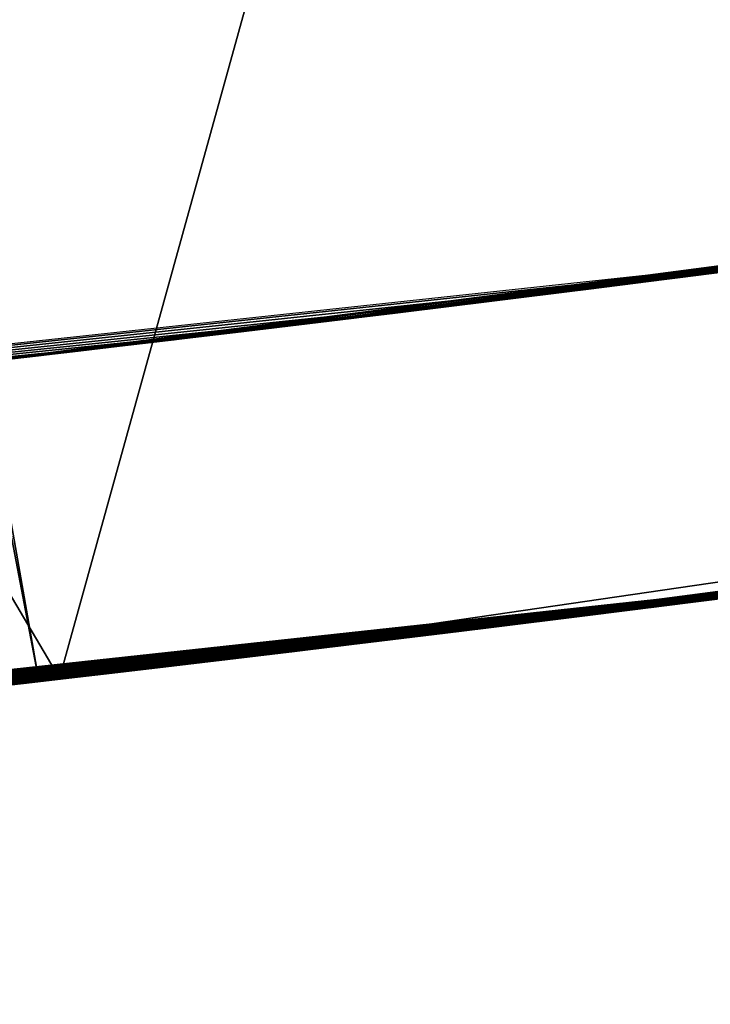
# Model space of a CAD drawing. Header units: millimetres. Extents: x -135 to 891, y -20 to 307.
# Tile 81 of 211: x 873.472 to 873.685, y 8.819 to 9.123. Entities that reach past the tile are written whole.
import ezdxf

# ---------------------------------------------------------------- set-up
doc = ezdxf.new("R2010")
doc.units = ezdxf.units.MM
doc.header["$LTSCALE"] = 65.185185
for name, color, linetype in [('116', 7, 'CONTINUOUS'), ('121', 7, 'CONTINUOUS'), ('83', 7, 'CONTINUOUS'), ('84', 7, 'CONTINUOUS'), ('85', 7, 'CONTINUOUS')]:
    doc.layers.add(name, color=color, linetype=linetype)

msp = doc.modelspace()

# ---------------------------------------------------------------- linework, layer by layer
at = {"layer": '116', "color": 7, "linetype": 'Continuous', "true_color": 0xccffff}
for points in [[(873.60625, 9.03451, 11.9984), (874.20636, 9.11784, 12.02029), (873.62722, 9.03711, 12.31851), (873.60625, 9.03451, 11.9984)], [(873.62722, 9.03711, 12.31851), (874.20636, 9.11784, 12.02029), (873.66839, 9.04228, 12.31626), (873.62722, 9.03711, 12.31851)], [(873.66839, 9.04228, 12.31626), (874.20636, 9.11784, 12.02029), (873.71109, 9.04773, 12.31431), (873.66839, 9.04228, 12.31626)], [(874.049, 9.09419, 21.7472), (873.48468, 9.01989, 22.21876), (873.45546, 9.01649, 21.73326), (874.049, 9.09419, 21.7472)], [(873.48468, 9.01989, 22.21876), (874.049, 9.09419, 21.7472), (873.51846, 9.02388, 22.21686), (873.48468, 9.01989, 22.21876)], [(873.51846, 9.02388, 22.21686), (874.049, 9.09419, 21.7472), (873.55307, 9.02802, 22.215), (873.51846, 9.02388, 22.21686)], [(873.55307, 9.02802, 22.215), (874.049, 9.09419, 21.7472), (873.58849, 9.03233, 22.2132), (873.55307, 9.02802, 22.215)], [(873.58849, 9.03233, 22.2132), (874.049, 9.09419, 21.7472), (873.62472, 9.0368, 22.21144), (873.58849, 9.03233, 22.2132)], [(873.62472, 9.0368, 22.21144), (874.049, 9.09419, 21.7472), (873.66182, 9.04145, 22.20972), (873.62472, 9.0368, 22.21144)], [(873.66182, 9.04145, 22.20972), (874.049, 9.09419, 21.7472), (873.69982, 9.04628, 22.20804), (873.66182, 9.04145, 22.20972)], [(873.9991, 9.08696, 18.2624), (873.7461, 9.05227, 18.53099), (873.43468, 9.0141, 18.25708), (873.9991, 9.08696, 18.2624)], [(873.6534, 9.04039, 16.56564), (873.86076, 9.06758, 16.57354), (873.77258, 9.05575, 16.96939), (873.6534, 9.04039, 16.56564)], [(873.57496, 9.03068, 19.07698), (873.7989, 9.05924, 18.60101), (873.8034, 9.05984, 19.28646), (873.57496, 9.03068, 19.07698)], [(873.79369, 9.05854, 18.59553), (873.7989, 9.05924, 18.60101), (873.57496, 9.03068, 19.07698), (873.79369, 9.05854, 18.59553)], [(873.78865, 9.05787, 18.59024), (873.79369, 9.05854, 18.59553), (873.57496, 9.03068, 19.07698), (873.78865, 9.05787, 18.59024)], [(873.78378, 9.05723, 18.58512), (873.78865, 9.05787, 18.59024), (873.57496, 9.03068, 19.07698), (873.78378, 9.05723, 18.58512)], [(873.77906, 9.0566, 18.58015), (873.78378, 9.05723, 18.58512), (873.57496, 9.03068, 19.07698), (873.77906, 9.0566, 18.58015)], [(873.77449, 9.056, 18.57534), (873.77906, 9.0566, 18.58015), (873.57496, 9.03068, 19.07698), (873.77449, 9.056, 18.57534)], [(873.77008, 9.05542, 18.57066), (873.77449, 9.056, 18.57534), (873.57496, 9.03068, 19.07698), (873.77008, 9.05542, 18.57066)], [(873.76584, 9.05486, 18.56611), (873.77008, 9.05542, 18.57066), (873.57496, 9.03068, 19.07698), (873.76584, 9.05486, 18.56611)], [(873.7618, 9.05433, 18.56168), (873.76584, 9.05486, 18.56611), (873.57496, 9.03068, 19.07698), (873.7618, 9.05433, 18.56168)], [(873.75798, 9.05382, 18.55733), (873.7618, 9.05433, 18.56168), (873.57496, 9.03068, 19.07698), (873.75798, 9.05382, 18.55733)], [(873.58455, 9.03185, 16.96721), (873.6534, 9.04039, 16.56564), (873.77258, 9.05575, 16.96939), (873.58455, 9.03185, 16.96721)], [(873.76626, 9.05491, 22.65809), (873.62326, 9.03662, 23.14224), (873.60854, 9.0348, 22.65429), (873.76626, 9.05491, 22.65809)], [(873.65876, 9.04106, 23.13991), (873.62326, 9.03662, 23.14224), (873.76626, 9.05491, 22.65809), (873.65876, 9.04106, 23.13991)], [(873.65543, 9.04064, 13.98573), (873.76479, 9.05472, 13.99239), (873.75468, 9.05339, 15.69115), (873.65543, 9.04064, 13.98573)], [(873.69627, 9.04583, 23.13752), (873.65876, 9.04106, 23.13991), (873.76626, 9.05491, 22.65809), (873.69627, 9.04583, 23.13752)], [(872.84524, 8.95544, 9.73055), (873.73519, 9.05085, 9.55976), (873.75941, 9.05401, 10.46109), (872.84524, 8.95544, 9.73055)], [(873.7461, 9.05227, 18.53099), (873.57496, 9.03068, 19.07698), (873.43468, 9.0141, 18.25708), (873.7461, 9.05227, 18.53099)], [(873.75436, 9.05335, 18.55304), (873.75798, 9.05382, 18.55733), (873.57496, 9.03068, 19.07698), (873.75436, 9.05335, 18.55304)], [(873.75108, 9.05292, 18.54876), (873.75436, 9.05335, 18.55304), (873.57496, 9.03068, 19.07698), (873.75108, 9.05292, 18.54876)], [(873.74804, 9.05252, 18.54442), (873.75108, 9.05292, 18.54876), (873.57496, 9.03068, 19.07698), (873.74804, 9.05252, 18.54442)], [(873.74589, 9.05224, 18.54002), (873.74804, 9.05252, 18.54442), (873.57496, 9.03068, 19.07698), (873.74589, 9.05224, 18.54002)], [(873.7461, 9.05227, 18.53099), (873.74518, 9.05215, 18.53526), (873.57496, 9.03068, 19.07698), (873.7461, 9.05227, 18.53099)], [(873.74518, 9.05215, 18.53526), (873.74589, 9.05224, 18.54002), (873.57496, 9.03068, 19.07698), (873.74518, 9.05215, 18.53526)], [(873.75205, 9.05305, 5.17681), (873.63966, 9.03866, 5.74354), (873.59909, 9.03363, 5.2592), (873.75205, 9.05305, 5.17681)], [(873.69923, 9.04621, 5.7128), (873.63966, 9.03866, 5.74354), (873.75205, 9.05305, 5.17681), (873.69923, 9.04621, 5.7128)], [(873.64132, 9.03887, 15.6936), (873.65543, 9.04064, 13.98573), (873.75468, 9.05339, 15.69115), (873.64132, 9.03887, 15.6936)], [(873.68843, 9.04483, 9.55724), (873.73519, 9.05085, 9.55976), (872.84524, 8.95544, 9.73055), (873.68843, 9.04483, 9.55724)], [(873.71632, 9.0484, 25.26248), (873.65126, 9.04012, 25.24971), (873.69948, 9.04624, 24.84564), (873.71632, 9.0484, 25.26248)], [(873.72288, 9.04925, 9.06762), (873.67113, 9.04263, 9.06902), (873.67577, 9.04321, 8.60615), (873.72288, 9.04925, 9.06762)], [(873.72571, 9.04962, 8.60751), (873.72288, 9.04925, 9.06762), (873.67577, 9.04321, 8.60615), (873.72571, 9.04962, 8.60751)], [(873.69948, 9.04624, 24.84564), (873.65126, 9.04012, 25.24971), (873.59868, 9.03358, 24.86053), (873.69948, 9.04624, 24.84564)], [(873.70038, 9.04635, 12.70954), (873.66083, 9.04132, 13.17005), (873.64846, 9.03977, 12.7079), (873.70038, 9.04635, 12.70954)], [(873.65916, 9.04111, 21.33913), (873.67645, 9.0433, 21.01751), (873.69188, 9.04526, 21.33717), (873.65916, 9.04111, 21.33913)], [(873.70285, 9.04667, 13.16929), (873.66083, 9.04132, 13.17005), (873.70038, 9.04635, 12.70954), (873.70285, 9.04667, 13.16929)], [(873.67645, 9.0433, 21.01751), (873.70746, 9.04726, 21.01875), (873.69188, 9.04526, 21.33717), (873.67645, 9.0433, 21.01751)], [(873.64313, 9.0391, 9.55472), (873.68843, 9.04483, 9.55724), (872.84524, 8.95544, 9.73055), (873.64313, 9.0391, 9.55472)], [(873.67113, 9.04263, 9.06902), (873.62149, 9.0364, 9.0705), (873.62794, 9.0372, 8.60471), (873.67113, 9.04263, 9.06902)], [(873.67577, 9.04321, 8.60615), (873.67113, 9.04263, 9.06902), (873.62794, 9.0372, 8.60471), (873.67577, 9.04321, 8.60615)], [(873.64657, 9.03953, 21.01628), (873.67645, 9.0433, 21.01751), (873.65916, 9.04111, 21.33913), (873.64657, 9.03953, 21.01628)], [(873.59928, 9.03365, 9.55228), (873.64313, 9.0391, 9.55472), (872.84524, 8.95544, 9.73055), (873.59928, 9.03365, 9.55228)], [(873.44064, 9.01478, 16.55777), (873.6534, 9.04039, 16.56564), (873.58455, 9.03185, 16.96721), (873.44064, 9.01478, 16.55777)], [(873.54485, 9.02703, 13.99203), (873.65543, 9.04064, 13.98573), (873.64132, 9.03887, 15.6936), (873.54485, 9.02703, 13.99203)], [(873.65126, 9.04012, 25.24971), (873.58478, 9.03188, 25.2464), (873.59868, 9.03358, 24.86053), (873.65126, 9.04012, 25.24971)], [(873.64846, 9.03977, 12.7079), (873.62042, 9.03627, 13.17087), (873.59968, 9.0337, 12.70622), (873.64846, 9.03977, 12.7079)], [(873.61784, 9.03595, 21.01508), (873.64657, 9.03953, 21.01628), (873.6277, 9.03717, 21.3411), (873.61784, 9.03595, 21.01508)], [(873.66083, 9.04132, 13.17005), (873.62042, 9.03627, 13.17087), (873.64846, 9.03977, 12.7079), (873.66083, 9.04132, 13.17005)], [(873.6277, 9.03717, 21.3411), (873.64657, 9.03953, 21.01628), (873.65916, 9.04111, 21.33913), (873.6277, 9.03717, 21.3411)], [(873.52646, 9.02483, 15.68344), (873.54485, 9.02703, 13.99203), (873.64132, 9.03887, 15.6936), (873.52646, 9.02483, 15.68344)], [(873.62149, 9.0364, 9.0705), (873.57397, 9.03056, 9.07208), (873.5821, 9.03155, 8.60319), (873.62149, 9.0364, 9.0705)], [(873.62042, 9.03627, 13.17087), (873.58157, 9.03148, 13.17174), (873.59968, 9.0337, 12.70622), (873.62042, 9.03627, 13.17087)], [(873.62794, 9.0372, 8.60471), (873.62149, 9.0364, 9.0705), (873.5821, 9.03155, 8.60319), (873.62794, 9.0372, 8.60471)], [(873.63966, 9.03866, 5.74354), (873.58275, 9.03163, 5.7755), (873.59909, 9.03363, 5.2592), (873.63966, 9.03866, 5.74354)], [(873.58759, 9.03222, 12.32107), (873.60625, 9.03451, 11.9984), (873.62722, 9.03711, 12.31851), (873.58759, 9.03222, 12.32107)], [(873.62326, 9.03662, 23.14224), (873.58932, 9.03243, 23.14453), (873.60854, 9.0348, 22.65429), (873.62326, 9.03662, 23.14224)], [(873.59755, 9.03344, 21.34309), (873.61784, 9.03595, 21.01508), (873.6277, 9.03717, 21.3411), (873.59755, 9.03344, 21.34309)], [(873.55684, 9.02848, 9.54997), (873.59928, 9.03365, 9.55228), (872.84524, 8.95544, 9.73055), (873.55684, 9.02848, 9.54997)], [(873.60854, 9.0348, 22.65429), (873.46528, 9.01763, 23.15348), (873.44359, 9.01512, 22.64955), (873.60854, 9.0348, 22.65429)], [(873.59909, 9.03363, 5.2592), (873.47693, 9.01899, 5.84304), (873.45593, 9.01655, 5.35002), (873.59909, 9.03363, 5.2592)], [(873.49515, 9.02112, 23.15124), (873.46528, 9.01763, 23.15348), (873.60854, 9.0348, 22.65429), (873.49515, 9.02112, 23.15124)], [(873.52851, 9.02508, 5.80866), (873.47693, 9.01899, 5.84304), (873.59909, 9.03363, 5.2592), (873.52851, 9.02508, 5.80866)], [(873.52551, 9.02472, 23.14902), (873.49515, 9.02112, 23.15124), (873.60854, 9.0348, 22.65429), (873.52551, 9.02472, 23.14902)], [(873.59868, 9.03358, 24.86053), (873.50559, 9.02235, 25.25569), (873.49864, 9.02153, 24.88617), (873.59868, 9.03358, 24.86053)], [(873.58478, 9.03188, 25.2464), (873.50559, 9.02235, 25.25569), (873.59868, 9.03358, 24.86053), (873.58478, 9.03188, 25.2464)], [(873.55689, 9.02849, 23.14679), (873.52551, 9.02472, 23.14902), (873.60854, 9.0348, 22.65429), (873.55689, 9.02849, 23.14679)], [(873.58275, 9.03163, 5.7755), (873.52851, 9.02508, 5.80866), (873.59909, 9.03363, 5.2592), (873.58275, 9.03163, 5.7755)], [(873.59968, 9.0337, 12.70622), (873.58157, 9.03148, 13.17174), (873.55393, 9.02813, 12.70451), (873.59968, 9.0337, 12.70622)], [(873.58932, 9.03243, 23.14453), (873.55689, 9.02849, 23.14679), (873.60854, 9.0348, 22.65429), (873.58932, 9.03243, 23.14453)], [(873.56609, 9.0296, 11.99642), (873.60625, 9.03451, 11.9984), (873.58759, 9.03222, 12.32107), (873.56609, 9.0296, 11.99642)], [(873.56853, 9.0299, 21.34508), (873.59011, 9.03253, 21.0139), (873.59755, 9.03344, 21.34309), (873.56853, 9.0299, 21.34508)], [(873.59011, 9.03253, 21.0139), (873.61784, 9.03595, 21.01508), (873.59755, 9.03344, 21.34309), (873.59011, 9.03253, 21.0139)], [(873.39069, 9.00911, 16.96462), (873.44064, 9.01478, 16.55777), (873.58455, 9.03185, 16.96721), (873.39069, 9.00911, 16.96462)], [(873.57496, 9.03068, 19.07698), (873.39747, 9.00987, 18.91708), (873.43468, 9.0141, 18.25708), (873.57496, 9.03068, 19.07698)], [(873.57397, 9.03056, 9.07208), (873.5285, 9.02507, 9.07372), (873.53821, 9.02624, 8.6016), (873.57397, 9.03056, 9.07208)], [(873.5821, 9.03155, 8.60319), (873.57397, 9.03056, 9.07208), (873.53821, 9.02624, 8.6016), (873.5821, 9.03155, 8.60319)], [(873.58157, 9.03148, 13.17174), (873.54423, 9.02696, 13.17265), (873.55393, 9.02813, 12.70451), (873.58157, 9.03148, 13.17174)], [(873.54941, 9.02758, 12.32395), (873.56609, 9.0296, 11.99642), (873.58759, 9.03222, 12.32107), (873.54941, 9.02758, 12.32395)], [(873.5634, 9.02927, 21.01274), (873.59011, 9.03253, 21.0139), (873.56853, 9.0299, 21.34508), (873.5634, 9.02927, 21.01274)], [(873.5157, 9.02355, 9.54801), (873.55684, 9.02848, 9.54997), (872.84524, 8.95544, 9.73055), (873.5157, 9.02355, 9.54801)], [(873.43626, 9.01428, 14.01094), (873.54485, 9.02703, 13.99203), (873.52646, 9.02483, 15.68344), (873.43626, 9.01428, 14.01094)], [(873.54423, 9.02696, 13.17265), (873.5083, 9.02267, 13.1736), (873.51083, 9.02297, 12.7028), (873.54423, 9.02696, 13.17265)], [(873.55393, 9.02813, 12.70451), (873.54423, 9.02696, 13.17265), (873.51083, 9.02297, 12.7028), (873.55393, 9.02813, 12.70451)], [(873.51268, 9.02319, 12.32718), (873.52729, 9.02493, 11.99483), (873.54941, 9.02758, 12.32395), (873.51268, 9.02319, 12.32718)], [(873.52729, 9.02493, 11.99483), (873.56609, 9.0296, 11.99642), (873.54941, 9.02758, 12.32395), (873.52729, 9.02493, 11.99483)], [(873.53762, 9.02617, 21.0116), (873.5634, 9.02927, 21.01274), (873.54062, 9.02653, 21.34707), (873.53762, 9.02617, 21.0116)], [(873.54062, 9.02653, 21.34707), (873.5634, 9.02927, 21.01274), (873.56853, 9.0299, 21.34508), (873.54062, 9.02653, 21.34707)], [(873.41402, 9.01174, 15.66062), (873.43626, 9.01428, 14.01094), (873.52646, 9.02483, 15.68344), (873.41402, 9.01174, 15.66062)], [(873.5285, 9.02507, 9.07372), (873.48506, 9.01994, 9.07543), (873.49613, 9.02124, 8.59996), (873.5285, 9.02507, 9.07372)], [(873.48984, 9.0205, 11.99369), (873.52729, 9.02493, 11.99483), (873.51268, 9.02319, 12.32718), (873.48984, 9.0205, 11.99369)], [(873.53821, 9.02624, 8.6016), (873.5285, 9.02507, 9.07372), (873.49613, 9.02124, 8.59996), (873.53821, 9.02624, 8.6016)], [(873.5127, 9.0232, 21.01048), (873.53762, 9.02617, 21.0116), (873.51378, 9.02332, 21.34905), (873.5127, 9.0232, 21.01048)], [(873.51378, 9.02332, 21.34905), (873.53762, 9.02617, 21.0116), (873.54062, 9.02653, 21.34707), (873.51378, 9.02332, 21.34905)], [(873.4759, 9.01887, 9.54635), (873.5157, 9.02355, 9.54801), (872.84524, 8.95544, 9.73055), (873.4759, 9.01887, 9.54635)], [(873.49864, 9.02153, 24.88617), (873.42878, 9.01343, 25.27635), (873.39855, 9.01, 24.9224), (873.49864, 9.02153, 24.88617)], [(873.50559, 9.02235, 25.25569), (873.42878, 9.01343, 25.27635), (873.49864, 9.02153, 24.88617), (873.50559, 9.02235, 25.25569)], [(873.49613, 9.02124, 8.59996), (873.48506, 9.01994, 9.07543), (873.45587, 9.01654, 8.59825), (873.49613, 9.02124, 8.59996)], [(873.51083, 9.02297, 12.7028), (873.47377, 9.01862, 13.17461), (873.47031, 9.01822, 12.70109), (873.51083, 9.02297, 12.7028)], [(873.5083, 9.02267, 13.1736), (873.47377, 9.01862, 13.17461), (873.51083, 9.02297, 12.7028), (873.5083, 9.02267, 13.1736)], [(873.47732, 9.01903, 12.33075), (873.48984, 9.0205, 11.99369), (873.51268, 9.02319, 12.32718), (873.47732, 9.01903, 12.33075)], [(873.48787, 9.02027, 21.35103), (873.5127, 9.0232, 21.01048), (873.51378, 9.02332, 21.34905), (873.48787, 9.02027, 21.35103)], [(873.48866, 9.02036, 21.00938), (873.5127, 9.0232, 21.01048), (873.48787, 9.02027, 21.35103), (873.48866, 9.02036, 21.00938)], [(873.43731, 9.0144, 9.54512), (873.4759, 9.01887, 9.54635), (872.84524, 8.95544, 9.73055), (873.43731, 9.0144, 9.54512)], [(873.47693, 9.01899, 5.84304), (873.42804, 9.01334, 5.87879), (873.45593, 9.01655, 5.35002), (873.47693, 9.01899, 5.84304)], [(873.47377, 9.01862, 13.17461), (873.44051, 9.01477, 13.17565), (873.47031, 9.01822, 12.70109), (873.47377, 9.01862, 13.17461)], [(873.44335, 9.0151, 12.33467), (873.45371, 9.01629, 11.99287), (873.47732, 9.01903, 12.33075), (873.44335, 9.0151, 12.33467)], [(873.48506, 9.01994, 9.07543), (873.44356, 9.01512, 9.07721), (873.45587, 9.01654, 8.59825), (873.48506, 9.01994, 9.07543)], [(873.48468, 9.01989, 22.21876), (873.45165, 9.01605, 22.22072), (873.45546, 9.01649, 21.73326), (873.48468, 9.01989, 22.21876)], [(873.45371, 9.01629, 11.99287), (873.48984, 9.0205, 11.99369), (873.47732, 9.01903, 12.33075), (873.45371, 9.01629, 11.99287)], [(873.46293, 9.01736, 21.35301), (873.46536, 9.01764, 21.0083), (873.48787, 9.02027, 21.35103), (873.46293, 9.01736, 21.35301)], [(873.46536, 9.01764, 21.0083), (873.48866, 9.02036, 21.00938), (873.48787, 9.02027, 21.35103), (873.46536, 9.01764, 21.0083)]]:
    msp.add_3dface(points, dxfattribs=at)
at = {"layer": '121', "color": 7, "linetype": 'Continuous', "true_color": 0xccffff}
for points in [[(873.66677, 8.94128, 15.23682), (873.66651, 8.94125, 14.432), (873.7284, 8.94913, 14.43926), (873.66677, 8.94128, 15.23682)], [(873.73171, 8.94956, 15.22888), (873.66677, 8.94128, 15.23682), (873.7284, 8.94913, 14.43926), (873.73171, 8.94956, 15.22888)], [(873.60142, 8.93317, 14.43996), (873.66651, 8.94125, 14.432), (873.60477, 8.93358, 15.22953), (873.60142, 8.93317, 14.43996)], [(873.60477, 8.93358, 15.22953), (873.66651, 8.94125, 14.432), (873.66677, 8.94128, 15.23682), (873.60477, 8.93358, 15.22953)], [(873.54042, 8.92579, 14.45582), (873.60142, 8.93317, 14.43996), (873.54656, 8.92652, 15.21513), (873.54042, 8.92579, 14.45582)], [(873.54656, 8.92652, 15.21513), (873.60142, 8.93317, 14.43996), (873.60477, 8.93358, 15.22953), (873.54656, 8.92652, 15.21513)], [(873.4921, 8.92008, 15.19354), (873.54042, 8.92579, 14.45582), (873.54656, 8.92652, 15.21513), (873.4921, 8.92008, 15.19354)], [(873.48344, 8.91907, 14.47969), (873.54042, 8.92579, 14.45582), (873.4921, 8.92008, 15.19354), (873.48344, 8.91907, 14.47969)], [(873.42965, 8.91288, 14.5129), (873.48344, 8.91907, 14.47969), (873.44081, 8.91415, 15.16369), (873.42965, 8.91288, 14.5129)], [(873.44081, 8.91415, 15.16369), (873.48344, 8.91907, 14.47969), (873.4921, 8.92008, 15.19354), (873.44081, 8.91415, 15.16369)]]:
    msp.add_3dface(points, dxfattribs=at)
at = {"layer": '83', "color": 7, "linetype": 'Continuous', "true_color": 0xccffff}
for points in [[(874.63287, 9.08691, 65), (867.70628, 48.48263, 65), (867.13182, 48.37265, 65), (874.63287, 9.08691, 65)], [(875.77641, 9.32287, 65), (867.70628, 48.48263, 65), (874.63287, 9.08691, 65), (875.77641, 9.32287, 65)], [(866.56273, 48.24666, 65), (874.05535, 8.99434, 65), (867.13182, 48.37265, 65), (866.56273, 48.24666, 65)], [(874.05535, 8.99434, 65), (874.63287, 9.08691, 65), (867.13182, 48.37265, 65), (874.05535, 8.99434, 65)], [(865.99902, 48.10466, 65), (873.47742, 8.91866, 65), (866.56273, 48.24666, 65), (865.99902, 48.10466, 65)], [(873.47742, 8.91866, 65), (874.05535, 8.99434, 65), (866.56273, 48.24666, 65), (873.47742, 8.91866, 65)], [(872.89907, 8.85987, 65), (873.47742, 8.91866, 65), (865.99902, 48.10466, 65), (872.89907, 8.85987, 65)]]:
    msp.add_3dface(points, dxfattribs=at)
at = {"layer": '84', "color": 7, "linetype": 'Continuous', "true_color": 0xccffff}
for points in [[(872.7556, 10.15238), (873.86125, 10.2796), (873.48385, 8.91938), (872.7556, 10.15238)], [(873.48385, 8.91938), (873.86125, 10.2796), (874.63287, 9.08691), (873.48385, 8.91938)], [(872.33297, 8.81868), (872.7556, 10.15238), (873.48385, 8.91938), (872.33297, 8.81868)]]:
    msp.add_3dface(points, dxfattribs=at)
at = {"layer": '85', "color": 7, "linetype": 'Continuous', "true_color": 0xccffff}
for points in [[(873.48385, 8.91938), (874.63287, 9.08691), (873.61643, 8.93501, 5.2592), (873.48385, 8.91938)], [(873.61643, 8.93501, 5.2592), (874.63287, 9.08691), (873.77249, 8.95487, 5.17604), (873.61643, 8.93501, 5.2592)], [(874.2291, 9.02017, 12.02039), (873.62358, 8.93589, 11.9984), (873.77676, 8.95543, 10.4611), (874.2291, 9.02017, 12.02039)], [(874.06632, 8.99566, 21.7472), (873.47274, 8.91782, 21.73326), (874.04403, 8.99241, 21.32373), (874.06632, 8.99566, 21.7472)], [(874.05535, 8.99434, 65), (873.47742, 8.91866, 65), (874.00833, 8.98726, 25.41946), (874.05535, 8.99434, 65)], [(874.04403, 8.99241, 21.32373), (873.47274, 8.91782, 21.73326), (874.00375, 8.9866, 21.32465), (874.04403, 8.99241, 21.32373)], [(874.00375, 8.9866, 21.32465), (873.47274, 8.91782, 21.73326), (873.96475, 8.98106, 21.32575), (874.00375, 8.9866, 21.32465)], [(874.00833, 8.98726, 25.41946), (873.47742, 8.91866, 65), (873.9457, 8.97838, 25.36833), (874.00833, 8.98726, 25.41946)], [(873.96475, 8.98106, 21.32575), (873.47274, 8.91782, 21.73326), (873.92696, 8.97576, 21.32697), (873.96475, 8.98106, 21.32575)], [(873.9457, 8.97838, 25.36833), (873.47742, 8.91866, 65), (873.87988, 8.96926, 25.32517), (873.9457, 8.97838, 25.36833)], [(873.92696, 8.97576, 21.32697), (873.47274, 8.91782, 21.73326), (873.89042, 8.97071, 21.32833), (873.92696, 8.97576, 21.32697)], [(873.89042, 8.97071, 21.32833), (873.47274, 8.91782, 21.73326), (873.85499, 8.96588, 21.32978), (873.89042, 8.97071, 21.32833)], [(873.87988, 8.96926, 25.32517), (873.47742, 8.91866, 65), (873.81045, 8.95989, 25.2897), (873.87988, 8.96926, 25.32517)], [(873.85499, 8.96588, 21.32978), (873.47274, 8.91782, 21.73326), (873.82071, 8.96126, 21.33132), (873.85499, 8.96588, 21.32978)], [(873.82071, 8.96126, 21.33132), (873.47274, 8.91782, 21.73326), (873.78751, 8.95685, 21.33294), (873.82071, 8.96126, 21.33132)], [(873.81045, 8.95989, 25.2897), (873.47742, 8.91866, 65), (873.74063, 8.95072, 25.26442), (873.81045, 8.95989, 25.2897)], [(873.80597, 8.95929, 19.27278), (873.69672, 8.94507, 21.01763), (873.67957, 8.9429, 19.15648), (873.80597, 8.95929, 19.27278)], [(873.79353, 8.95764, 15.68939), (873.73985, 8.95061, 16.56892), (873.68357, 8.9434, 15.69403), (873.79353, 8.95764, 15.68939)], [(873.77676, 8.95543, 10.4611), (872.86734, 8.85696, 11.9668), (872.86263, 8.85656, 9.73055), (873.77676, 8.95543, 10.4611)], [(872.8749, 8.8576, 11.95501), (872.86734, 8.85696, 11.9668), (873.77676, 8.95543, 10.4611), (872.8749, 8.8576, 11.95501)], [(872.88489, 8.85846, 11.94556), (872.8749, 8.8576, 11.95501), (873.77676, 8.95543, 10.4611), (872.88489, 8.85846, 11.94556)], [(872.89671, 8.85948, 11.93979), (872.88489, 8.85846, 11.94556), (873.77676, 8.95543, 10.4611), (872.89671, 8.85948, 11.93979)], [(872.91059, 8.86069, 11.93758), (872.89671, 8.85948, 11.93979), (873.77676, 8.95543, 10.4611), (872.91059, 8.86069, 11.93758)], [(872.92514, 8.86197, 11.93704), (872.91059, 8.86069, 11.93758), (873.77676, 8.95543, 10.4611), (872.92514, 8.86197, 11.93704)], [(872.94002, 8.86328, 11.93797), (872.92514, 8.86197, 11.93704), (873.77676, 8.95543, 10.4611), (872.94002, 8.86328, 11.93797)], [(872.95543, 8.86466, 11.94009), (872.94002, 8.86328, 11.93797), (873.77676, 8.95543, 10.4611), (872.95543, 8.86466, 11.94009)], [(872.97121, 8.86608, 11.94268), (872.95543, 8.86466, 11.94009), (873.77676, 8.95543, 10.4611), (872.97121, 8.86608, 11.94268)], [(872.98742, 8.86755, 11.94595), (872.97121, 8.86608, 11.94268), (873.77676, 8.95543, 10.4611), (872.98742, 8.86755, 11.94595)], [(873.00408, 8.86908, 11.94933), (872.98742, 8.86755, 11.94595), (873.77676, 8.95543, 10.4611), (873.00408, 8.86908, 11.94933)], [(873.02119, 8.87066, 11.95282), (873.00408, 8.86908, 11.94933), (873.77676, 8.95543, 10.4611), (873.02119, 8.87066, 11.95282)], [(873.03876, 8.87231, 11.95633), (873.02119, 8.87066, 11.95282), (873.77676, 8.95543, 10.4611), (873.03876, 8.87231, 11.95633)], [(873.05681, 8.87401, 11.95968), (873.03876, 8.87231, 11.95633), (873.77676, 8.95543, 10.4611), (873.05681, 8.87401, 11.95968)], [(873.07537, 8.87578, 11.96296), (873.05681, 8.87401, 11.95968), (873.77676, 8.95543, 10.4611), (873.07537, 8.87578, 11.96296)], [(873.09458, 8.87762, 11.96612), (873.07537, 8.87578, 11.96296), (873.77676, 8.95543, 10.4611), (873.09458, 8.87762, 11.96612)], [(873.1144, 8.87955, 11.96919), (873.09458, 8.87762, 11.96612), (873.77676, 8.95543, 10.4611), (873.1144, 8.87955, 11.96919)], [(873.13498, 8.88157, 11.97213), (873.1144, 8.87955, 11.96919), (873.77676, 8.95543, 10.4611), (873.13498, 8.88157, 11.97213)], [(873.15637, 8.8837, 11.97493), (873.13498, 8.88157, 11.97213), (873.77676, 8.95543, 10.4611), (873.15637, 8.8837, 11.97493)], [(873.17856, 8.88593, 11.97758), (873.15637, 8.8837, 11.97493), (873.77676, 8.95543, 10.4611), (873.17856, 8.88593, 11.97758)], [(873.20163, 8.88827, 11.98002), (873.17856, 8.88593, 11.97758), (873.77676, 8.95543, 10.4611), (873.20163, 8.88827, 11.98002)], [(873.22557, 8.89073, 11.98228), (873.20163, 8.88827, 11.98002), (873.77676, 8.95543, 10.4611), (873.22557, 8.89073, 11.98228)], [(873.25037, 8.89331, 11.98431), (873.22557, 8.89073, 11.98228), (873.77676, 8.95543, 10.4611), (873.25037, 8.89331, 11.98431)], [(873.27603, 8.89601, 11.98609), (873.25037, 8.89331, 11.98431), (873.77676, 8.95543, 10.4611), (873.27603, 8.89601, 11.98609)], [(873.30258, 8.89884, 11.98763), (873.27603, 8.89601, 11.98609), (873.77676, 8.95543, 10.4611), (873.30258, 8.89884, 11.98763)], [(873.33005, 8.9018, 11.98894), (873.30258, 8.89884, 11.98763), (873.77676, 8.95543, 10.4611), (873.33005, 8.9018, 11.98894)], [(873.35844, 8.90491, 11.99001), (873.33005, 8.9018, 11.98894), (873.77676, 8.95543, 10.4611), (873.35844, 8.90491, 11.99001)], [(873.38782, 8.90816, 11.99094), (873.35844, 8.90491, 11.99001), (873.77676, 8.95543, 10.4611), (873.38782, 8.90816, 11.99094)], [(873.41817, 8.91157, 11.99168), (873.38782, 8.90816, 11.99094), (873.77676, 8.95543, 10.4611), (873.41817, 8.91157, 11.99168)], [(873.44956, 8.91515, 11.99238), (873.41817, 8.91157, 11.99168), (873.77676, 8.95543, 10.4611), (873.44956, 8.91515, 11.99238)], [(873.48205, 8.91891, 11.99311), (873.44956, 8.91515, 11.99238), (873.77676, 8.95543, 10.4611), (873.48205, 8.91891, 11.99311)], [(873.78751, 8.95685, 21.33294), (873.47274, 8.91782, 21.73326), (873.75532, 8.95262, 21.3346), (873.78751, 8.95685, 21.33294)], [(873.51564, 8.92285, 11.9939), (873.48205, 8.91891, 11.99311), (873.77676, 8.95543, 10.4611), (873.51564, 8.92285, 11.9939)], [(873.55043, 8.92699, 11.99506), (873.51564, 8.92285, 11.9939), (873.77676, 8.95543, 10.4611), (873.55043, 8.92699, 11.99506)], [(873.58641, 8.93133, 11.99657), (873.55043, 8.92699, 11.99506), (873.77676, 8.95543, 10.4611), (873.58641, 8.93133, 11.99657)], [(873.62358, 8.93589, 11.9984), (873.58641, 8.93133, 11.99657), (873.77676, 8.95543, 10.4611), (873.62358, 8.93589, 11.9984)], [(873.76146, 8.95343, 22.65758), (872.92743, 8.86217, 22.6256), (873.72632, 8.94887, 22.20765), (873.76146, 8.95343, 22.65758)], [(873.75532, 8.95262, 21.3346), (873.47274, 8.91782, 21.73326), (873.72417, 8.94859, 21.33632), (873.75532, 8.95262, 21.3346)], [(873.72632, 8.94887, 22.20765), (872.92743, 8.86217, 22.6256), (873.68473, 8.94355, 22.20947), (873.72632, 8.94887, 22.20765)], [(873.73985, 8.95061, 16.56892), (873.43078, 8.91301, 16.55686), (873.68357, 8.9434, 15.69403), (873.73985, 8.95061, 16.56892)], [(873.72417, 8.94859, 21.33632), (873.47274, 8.91782, 21.73326), (873.69397, 8.94472, 21.33807), (873.72417, 8.94859, 21.33632)], [(873.74063, 8.95072, 25.26442), (873.47742, 8.91866, 65), (873.6714, 8.94186, 25.25017), (873.74063, 8.95072, 25.26442)], [(873.71806, 8.9478, 9.0682), (873.68539, 8.94363, 9.55609), (873.6842, 8.94348, 9.06914), (873.71806, 8.9478, 9.0682)], [(873.70196, 8.94574, 16.96846), (873.31487, 8.90016, 18.25397), (873.2363, 8.89184, 16.96251), (873.70196, 8.94574, 16.96846)], [(873.68683, 8.94382, 18.26122), (873.31487, 8.90016, 18.25397), (873.70196, 8.94574, 16.96846), (873.68683, 8.94382, 18.26122)], [(873.6992, 8.94539, 24.84742), (873.6025, 8.9333, 24.86315), (873.69877, 8.94533, 23.13846), (873.6992, 8.94539, 24.84742)], [(873.69877, 8.94533, 23.13846), (873.6025, 8.9333, 24.86315), (873.65806, 8.94019, 23.14109), (873.69877, 8.94533, 23.13846)], [(873.69567, 8.94494, 13.98595), (873.6176, 8.93515, 13.98711), (873.68212, 8.94322, 13.16998), (873.69567, 8.94494, 13.98595)], [(873.71656, 8.94761, 5.7128), (873.69199, 8.94447, 8.60612), (873.65851, 8.94024, 5.74278), (873.71656, 8.94761, 5.7128)], [(873.69672, 8.94507, 21.01763), (873.66168, 8.94064, 21.01619), (873.67957, 8.9429, 19.15648), (873.69672, 8.94507, 21.01763)], [(873.69581, 8.94496, 12.70887), (873.66471, 8.94102, 12.70786), (873.67079, 8.94179, 12.31704), (873.69581, 8.94496, 12.70887)], [(873.71461, 8.94736, 12.3149), (873.69581, 8.94496, 12.70887), (873.67079, 8.94179, 12.31704), (873.71461, 8.94736, 12.3149)], [(873.71647, 8.9476, 13.16935), (873.69567, 8.94494, 13.98595), (873.68212, 8.94322, 13.16998), (873.71647, 8.9476, 13.16935)], [(873.68473, 8.94355, 22.20947), (872.92743, 8.86217, 22.6256), (873.64426, 8.93846, 22.21134), (873.68473, 8.94355, 22.20947)], [(873.68357, 8.9434, 15.69403), (873.43078, 8.91301, 16.55686), (873.57082, 8.92944, 15.68678), (873.68357, 8.9434, 15.69403)], [(873.69397, 8.94472, 21.33807), (873.47274, 8.91782, 21.73326), (873.66471, 8.94102, 21.33986), (873.69397, 8.94472, 21.33807)], [(873.6714, 8.94186, 25.25017), (873.47742, 8.91866, 65), (873.60212, 8.93325, 25.2464), (873.6714, 8.94186, 25.25017)], [(873.67957, 8.9429, 19.15648), (873.59474, 8.93235, 21.01335), (873.56866, 8.92918, 19.05555), (873.67957, 8.9429, 19.15648)], [(873.6277, 8.9364, 21.01476), (873.59474, 8.93235, 21.01335), (873.67957, 8.9429, 19.15648), (873.6277, 8.9364, 21.01476)], [(873.68212, 8.94322, 13.16998), (873.6176, 8.93515, 13.98711), (873.64832, 8.93897, 13.17065), (873.68212, 8.94322, 13.16998)], [(873.66168, 8.94064, 21.01619), (873.6277, 8.9364, 21.01476), (873.67957, 8.9429, 19.15648), (873.66168, 8.94064, 21.01619)], [(873.67079, 8.94179, 12.31704), (873.6345, 8.93725, 12.70683), (873.62867, 8.93652, 12.31949), (873.67079, 8.94179, 12.31704)], [(873.66471, 8.94102, 12.70786), (873.6345, 8.93725, 12.70683), (873.67079, 8.94179, 12.31704), (873.66471, 8.94102, 12.70786)], [(873.68539, 8.94363, 9.55609), (873.63623, 8.93746, 9.55338), (873.6842, 8.94348, 9.06914), (873.68539, 8.94363, 9.55609)], [(873.6842, 8.94348, 9.06914), (873.63623, 8.93746, 9.55338), (873.65038, 8.93922, 9.07014), (873.6842, 8.94348, 9.06914)], [(873.69199, 8.94447, 8.60612), (873.65303, 8.93956, 8.60495), (873.65851, 8.94024, 5.74278), (873.69199, 8.94447, 8.60612)], [(873.66471, 8.94102, 21.33986), (873.47274, 8.91782, 21.73326), (873.63637, 8.93748, 21.34167), (873.66471, 8.94102, 21.33986)], [(873.65806, 8.94019, 23.14109), (873.6025, 8.9333, 24.86315), (873.61893, 8.93532, 23.1437), (873.65806, 8.94019, 23.14109)], [(873.65851, 8.94024, 5.74278), (873.61564, 8.93491, 8.60374), (873.60308, 8.93337, 5.7738), (873.65851, 8.94024, 5.74278)], [(873.64832, 8.93897, 13.17065), (873.6176, 8.93515, 13.98711), (873.61449, 8.93477, 13.17138), (873.64832, 8.93897, 13.17065)], [(873.65303, 8.93956, 8.60495), (873.61564, 8.93491, 8.60374), (873.65851, 8.94024, 5.74278), (873.65303, 8.93956, 8.60495)], [(873.65038, 8.93922, 9.07014), (873.63623, 8.93746, 9.55338), (873.61651, 8.93502, 9.07122), (873.65038, 8.93922, 9.07014)], [(873.64426, 8.93846, 22.21134), (872.92743, 8.86217, 22.6256), (873.60487, 8.93359, 22.21325), (873.64426, 8.93846, 22.21134)], [(873.63637, 8.93748, 21.34167), (873.47274, 8.91782, 21.73326), (873.60888, 8.93408, 21.34349), (873.63637, 8.93748, 21.34167)], [(873.62867, 8.93652, 12.31949), (873.60491, 8.93359, 12.70578), (873.58817, 8.93155, 12.32228), (873.62867, 8.93652, 12.31949)], [(873.63623, 8.93746, 9.55338), (873.58896, 8.93164, 9.55074), (873.61651, 8.93502, 9.07122), (873.63623, 8.93746, 9.55338)], [(873.6345, 8.93725, 12.70683), (873.60491, 8.93359, 12.70578), (873.62867, 8.93652, 12.31949), (873.6345, 8.93725, 12.70683)], [(873.60487, 8.93359, 22.21325), (872.92743, 8.86217, 22.6256), (873.56648, 8.92892, 22.21521), (873.60487, 8.93359, 22.21325)], [(873.60888, 8.93408, 21.34349), (873.47274, 8.91782, 21.73326), (873.58227, 8.93083, 21.34533), (873.60888, 8.93408, 21.34349)], [(873.47283, 8.91784, 5.34909), (873.48385, 8.91938), (873.61643, 8.93501, 5.2592), (873.47283, 8.91784, 5.34909)], [(873.60212, 8.93325, 25.2464), (873.47742, 8.91866, 65), (873.5266, 8.92414, 25.25518), (873.60212, 8.93325, 25.2464)], [(873.6025, 8.9333, 24.86315), (873.50782, 8.92192, 24.88814), (873.58139, 8.93072, 23.14629), (873.6025, 8.9333, 24.86315)], [(873.6176, 8.93515, 13.98711), (873.53923, 8.92565, 13.99485), (873.61449, 8.93477, 13.17138), (873.6176, 8.93515, 13.98711)], [(873.61449, 8.93477, 13.17138), (873.53923, 8.92565, 13.99485), (873.58072, 8.93064, 13.17217), (873.61449, 8.93477, 13.17138)], [(873.60308, 8.93337, 5.7738), (873.57959, 8.9305, 8.60249), (873.55027, 8.92697, 5.80586), (873.60308, 8.93337, 5.7738)], [(873.60491, 8.93359, 12.70578), (873.57565, 8.93003, 12.70468), (873.58817, 8.93155, 12.32228), (873.60491, 8.93359, 12.70578)], [(873.61564, 8.93491, 8.60374), (873.57959, 8.9305, 8.60249), (873.60308, 8.93337, 5.7738), (873.61564, 8.93491, 8.60374)], [(873.61893, 8.93532, 23.1437), (873.6025, 8.9333, 24.86315), (873.58139, 8.93072, 23.14629), (873.61893, 8.93532, 23.1437)], [(873.61651, 8.93502, 9.07122), (873.58896, 8.93164, 9.55074), (873.58244, 8.93085, 9.07238), (873.61651, 8.93502, 9.07122)], [(873.58227, 8.93083, 21.34533), (873.47274, 8.91782, 21.73326), (873.55646, 8.92771, 21.34718), (873.58227, 8.93083, 21.34533)], [(873.58139, 8.93072, 23.14629), (873.50782, 8.92192, 24.88814), (873.54533, 8.92638, 23.14885), (873.58139, 8.93072, 23.14629)], [(873.58072, 8.93064, 13.17217), (873.53923, 8.92565, 13.99485), (873.54668, 8.92654, 13.17303), (873.58072, 8.93064, 13.17217)], [(873.58896, 8.93164, 9.55074), (873.54339, 8.92614, 9.54849), (873.58244, 8.93085, 9.07238), (873.58896, 8.93164, 9.55074)], [(873.58244, 8.93085, 9.07238), (873.54339, 8.92614, 9.54849), (873.5482, 8.92672, 9.07363), (873.58244, 8.93085, 9.07238)], [(873.57959, 8.9305, 8.60249), (873.54493, 8.92633, 8.6012), (873.55027, 8.92697, 5.80586), (873.57959, 8.9305, 8.60249)], [(873.57565, 8.93003, 12.70468), (873.5468, 8.92655, 12.70356), (873.54927, 8.92685, 12.32543), (873.57565, 8.93003, 12.70468)], [(873.58817, 8.93155, 12.32228), (873.57565, 8.93003, 12.70468), (873.54927, 8.92685, 12.32543), (873.58817, 8.93155, 12.32228)], [(873.59474, 8.93235, 21.01335), (873.56282, 8.92848, 21.01194), (873.56866, 8.92918, 19.05555), (873.59474, 8.93235, 21.01335)], [(873.56648, 8.92892, 22.21521), (872.92743, 8.86217, 22.6256), (873.52913, 8.92444, 22.21723), (873.56648, 8.92892, 22.21521)], [(873.57082, 8.92944, 15.68678), (873.43078, 8.91301, 16.55686), (873.45878, 8.91621, 15.66746), (873.57082, 8.92944, 15.68678)], [(873.56866, 8.92918, 19.05555), (873.47276, 8.91783, 21.00783), (873.47025, 8.91754, 18.96679), (873.56866, 8.92918, 19.05555)], [(873.55646, 8.92771, 21.34718), (873.47274, 8.91782, 21.73326), (873.53143, 8.92472, 21.34903), (873.55646, 8.92771, 21.34718)], [(873.50184, 8.92122, 21.00919), (873.47276, 8.91783, 21.00783), (873.56866, 8.92918, 19.05555), (873.50184, 8.92122, 21.00919)], [(873.55027, 8.92697, 5.80586), (873.51147, 8.92235, 8.59987), (873.50009, 8.92101, 5.83897), (873.55027, 8.92697, 5.80586)], [(873.53185, 8.92477, 21.01056), (873.50184, 8.92122, 21.00919), (873.56866, 8.92918, 19.05555), (873.53185, 8.92477, 21.01056)], [(873.54493, 8.92633, 8.6012), (873.51147, 8.92235, 8.59987), (873.55027, 8.92697, 5.80586), (873.54493, 8.92633, 8.6012)], [(873.54927, 8.92685, 12.32543), (873.5182, 8.92315, 12.70239), (873.51191, 8.92241, 12.32894), (873.54927, 8.92685, 12.32543)], [(873.54668, 8.92654, 13.17303), (873.53923, 8.92565, 13.99485), (873.51237, 8.92246, 13.17398), (873.54668, 8.92654, 13.17303)], [(873.5482, 8.92672, 9.07363), (873.54339, 8.92614, 9.54849), (873.51367, 8.92261, 9.07498), (873.5482, 8.92672, 9.07363)], [(873.5468, 8.92655, 12.70356), (873.5182, 8.92315, 12.70239), (873.54927, 8.92685, 12.32543), (873.5468, 8.92655, 12.70356)], [(873.56282, 8.92848, 21.01194), (873.53185, 8.92477, 21.01056), (873.56866, 8.92918, 19.05555), (873.56282, 8.92848, 21.01194)], [(873.52913, 8.92444, 22.21723), (872.92743, 8.86217, 22.6256), (873.49277, 8.92016, 22.2193), (873.52913, 8.92444, 22.21723)], [(873.5266, 8.92414, 25.25518), (873.47742, 8.91866, 65), (873.45191, 8.91542, 25.27448), (873.5266, 8.92414, 25.25518)], [(873.53923, 8.92565, 13.99485), (873.46179, 8.91656, 14.00904), (873.51237, 8.92246, 13.17398), (873.53923, 8.92565, 13.99485)], [(873.53143, 8.92472, 21.34903), (873.47274, 8.91782, 21.73326), (873.50719, 8.92185, 21.35088), (873.53143, 8.92472, 21.34903)], [(873.54339, 8.92614, 9.54849), (873.49953, 8.92095, 9.54658), (873.51367, 8.92261, 9.07498), (873.54339, 8.92614, 9.54849)], [(873.54533, 8.92638, 23.14885), (873.50782, 8.92192, 24.88814), (873.51077, 8.92227, 23.15137), (873.54533, 8.92638, 23.14885)], [(873.50782, 8.92192, 24.88814), (873.4159, 8.91132, 24.9224), (873.47757, 8.91839, 23.15386), (873.50782, 8.92192, 24.88814)], [(873.50009, 8.92101, 5.83897), (873.47919, 8.91857, 8.59851), (873.45259, 8.9155, 5.87324), (873.50009, 8.92101, 5.83897)], [(873.49953, 8.92095, 9.54658), (873.45723, 8.91603, 9.5452), (873.47908, 8.91856, 9.07641), (873.49953, 8.92095, 9.54658)], [(873.51237, 8.92246, 13.17398), (873.46179, 8.91656, 14.00904), (873.47779, 8.91841, 13.17502), (873.51237, 8.92246, 13.17398)], [(873.50719, 8.92185, 21.35088), (873.47274, 8.91782, 21.73326), (873.48367, 8.9191, 21.35273), (873.50719, 8.92185, 21.35088)], [(873.51191, 8.92241, 12.32894), (873.48982, 8.91981, 12.70119), (873.47607, 8.91821, 12.33283), (873.51191, 8.92241, 12.32894)], [(873.51077, 8.92227, 23.15137), (873.50782, 8.92192, 24.88814), (873.47757, 8.91839, 23.15386), (873.51077, 8.92227, 23.15137)], [(873.51367, 8.92261, 9.07498), (873.49953, 8.92095, 9.54658), (873.47908, 8.91856, 9.07641), (873.51367, 8.92261, 9.07498)], [(873.51147, 8.92235, 8.59987), (873.47919, 8.91857, 8.59851), (873.50009, 8.92101, 5.83897), (873.51147, 8.92235, 8.59987)], [(873.5182, 8.92315, 12.70239), (873.48982, 8.91981, 12.70119), (873.51191, 8.92241, 12.32894), (873.5182, 8.92315, 12.70239)], [(872.33297, 8.81868), (873.48385, 8.91938), (872.71558, 8.84461, 6.65671), (872.33297, 8.81868)], [(872.71558, 8.84461, 6.65671), (873.48385, 8.91938), (872.74732, 8.8471, 6.4616), (872.71558, 8.84461, 6.65671)], [(872.74732, 8.8471, 6.4616), (873.48385, 8.91938), (872.79172, 8.85066, 6.29759), (872.74732, 8.8471, 6.4616)], [(872.79172, 8.85066, 6.29759), (873.48385, 8.91938), (872.85051, 8.85553, 6.13861), (872.79172, 8.85066, 6.29759)], [(872.85051, 8.85553, 6.13861), (873.48385, 8.91938), (872.92295, 8.86177, 5.9854), (872.85051, 8.85553, 6.13861)], [(873.47274, 8.91782, 21.73326), (872.85562, 8.85596, 21.70401), (873.46088, 8.91645, 21.35458), (873.47274, 8.91782, 21.73326)], [(873.47742, 8.91866, 65), (872.89907, 8.85987, 65), (873.45191, 8.91542, 25.27448), (873.47742, 8.91866, 65)], [(872.92295, 8.86177, 5.9854), (873.48385, 8.91938), (873.00836, 8.86948, 5.83891), (872.92295, 8.86177, 5.9854)], [(873.49277, 8.92016, 22.2193), (872.92743, 8.86217, 22.6256), (873.45736, 8.91605, 22.22143), (873.49277, 8.92016, 22.2193)], [(873.00836, 8.86948, 5.83891), (873.48385, 8.91938), (873.10641, 8.87877, 5.70012), (873.00836, 8.86948, 5.83891)], [(873.10641, 8.87877, 5.70012), (873.48385, 8.91938), (873.21685, 8.88983, 5.5708), (873.10641, 8.87877, 5.70012)], [(873.21685, 8.88983, 5.5708), (873.48385, 8.91938), (873.33929, 8.90281, 5.45326), (873.21685, 8.88983, 5.5708)], [(873.33929, 8.90281, 5.45326), (873.48385, 8.91938), (873.47283, 8.91784, 5.34909), (873.33929, 8.90281, 5.45326)], [(873.47757, 8.91839, 23.15386), (873.4159, 8.91132, 24.9224), (873.44571, 8.91471, 23.15632), (873.47757, 8.91839, 23.15386)], [(873.47607, 8.91821, 12.33283), (873.46177, 8.91656, 12.69995), (873.44167, 8.91425, 12.33709), (873.47607, 8.91821, 12.33283)], [(873.47779, 8.91841, 13.17502), (873.46179, 8.91656, 14.00904), (873.44271, 8.91437, 13.17616), (873.47779, 8.91841, 13.17502)], [(873.47276, 8.91783, 21.00783), (873.44455, 8.91458, 21.0065), (873.47025, 8.91754, 18.96679), (873.47276, 8.91783, 21.00783)], [(873.47908, 8.91856, 9.07641), (873.45723, 8.91603, 9.5452), (873.44488, 8.91461, 9.07793), (873.47908, 8.91856, 9.07641)], [(873.47919, 8.91857, 8.59851), (873.44801, 8.91497, 8.59711), (873.45259, 8.9155, 5.87324), (873.47919, 8.91857, 8.59851)], [(873.48367, 8.9191, 21.35273), (873.47274, 8.91782, 21.73326), (873.46088, 8.91645, 21.35458), (873.48367, 8.9191, 21.35273)], [(873.48982, 8.91981, 12.70119), (873.46177, 8.91656, 12.69995), (873.47607, 8.91821, 12.33283), (873.48982, 8.91981, 12.70119)]]:
    msp.add_3dface(points, dxfattribs=at)

doc.saveas('drawing.dxf')
